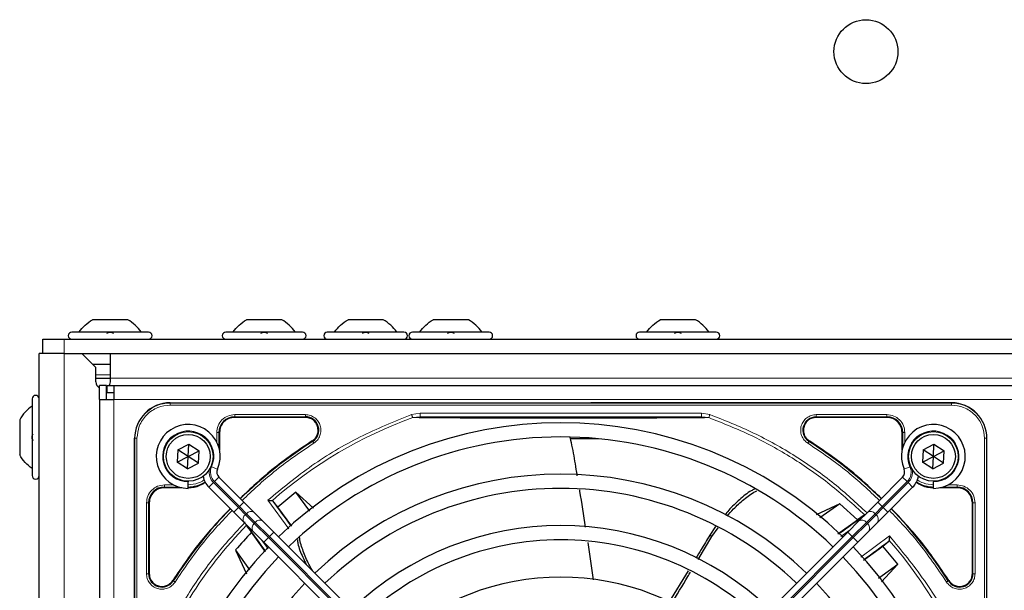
# Model space of a CAD drawing. Header units: millimetres. Extents: x 5 to 418, y 2 to 292.
# Tile 51 of 87: x 59 to 82, y 236 to 250. Entities that reach past the tile are written whole.
import ezdxf

# ---------------------------------------------------------------- set-up
doc = ezdxf.new("R2010")
doc.units = ezdxf.units.MM

msp = doc.modelspace()

# ---------------------------------------------------------------- linework, layer by layer
at = {"color": 7, "linetype": 'Continuous', "lineweight": 25}
for p, q in [((61.5109, 242.8304), (60.6859, 242.8304)), ((65.1276, 242.8304), (64.3026, 242.8304)), ((67.5109, 242.8304), (66.6859, 242.8304)), ((69.5109, 242.8304), (68.6859, 242.8304)), ((74.8442, 242.8304), (74.0192, 242.8304)), ((59.5151, 242.0387), (59.5151, 242.3721)), ((59.5151, 242.3721), (60.0151, 242.3721)), ((60.0151, 242.3721), (141.6817, 242.3721)), ((61.9984, 242.5387), (60.1984, 242.5387)), ((65.6151, 242.5387), (63.8151, 242.5387)), ((67.9984, 242.5387), (66.1984, 242.5387)), ((69.9984, 242.5387), (68.1984, 242.5387)), ((75.3317, 242.5387), (73.5317, 242.5387)), ((59.4317, 210.7887), (59.4317, 242.0387)), ((60.0151, 242.0387), (59.4317, 242.0387)), ((60.0151, 242.0387), (60.4317, 242.0387)), ((60.4317, 242.0387), (60.7651, 241.7054)), ((60.4317, 242.0387), (141.2651, 242.0387)), ((61.0984, 242.0387), (61.0984, 241.4554)), ((60.6817, 241.7887), (61.0984, 241.7887)), ((60.7651, 241.3721), (60.7651, 241.7054)), ((60.7651, 241.4554), (61.0984, 241.4554)), ((61.0984, 241.4554), (61.0984, 241.3721)), ((61.0151, 241.2887), (60.8484, 241.2887)), ((60.8484, 240.9554), (60.8484, 241.2887)), ((61.0151, 240.9554), (61.0151, 241.2887)), ((61.0317, 241.2387), (61.0151, 241.2277)), ((61.0317, 241.2887), (61.1817, 241.2887)), ((61.0317, 241.1221), (61.0317, 241.2887)), ((61.1817, 241.2887), (140.5151, 241.2887)), ((61.1817, 241.2887), (61.1817, 240.9554)), ((59.2651, 240.9721), (59.2651, 239.1721)), ((61.0317, 241.1221), (61.1817, 241.1221)), ((60.8484, 240.9554), (60.8484, 220.7887)), ((60.8484, 240.9554), (61.1817, 240.9554)), ((62.5067, 240.8804), (80.8567, 240.8804)), ((80.8567, 240.8804), (72.3866, 240.8804)), ((65.6837, 240.5379), (64.0234, 240.5379)), ((79.3401, 240.5379), (77.6797, 240.5379)), ((58.9734, 240.4846), (58.9734, 239.6596)), ((61.6734, 221.6971), (61.6734, 240.0471)), ((63.6659, 240.1804), (63.6659, 239.7755)), ((72.5567, 240.0387), (71.8991, 240.0387)), ((79.6976, 239.7755), (79.6976, 240.1804)), ((81.6901, 221.6971), (81.6901, 240.0471)), ((62.6895, 239.7792), (62.9467, 239.9104)), ((62.9317, 239.6221), (62.9467, 239.9104)), ((62.9467, 239.9104), (63.1889, 239.7533)), ((80.1895, 239.7792), (80.4467, 239.9104)), ((80.4317, 239.6221), (80.4467, 239.9104)), ((80.4467, 239.9104), (80.6889, 239.7533)), ((62.6895, 239.7792), (62.6746, 239.4909)), ((62.6746, 239.4909), (62.9317, 239.6221)), ((62.9317, 239.6221), (62.6895, 239.7792)), ((62.9168, 239.3338), (62.9317, 239.6221)), ((62.9317, 239.6221), (63.1889, 239.7533)), ((63.1739, 239.465), (62.9317, 239.6221)), ((63.1739, 239.465), (63.1889, 239.7533)), ((80.1895, 239.7792), (80.1746, 239.4909)), ((80.1746, 239.4909), (80.4317, 239.6221)), ((80.4317, 239.6221), (80.1895, 239.7792)), ((80.4168, 239.3338), (80.4317, 239.6221)), ((80.4317, 239.6221), (80.6889, 239.7533)), ((80.6739, 239.465), (80.4317, 239.6221)), ((80.6739, 239.465), (80.6889, 239.7533)), ((62.9168, 239.3338), (62.6746, 239.4909)), ((62.9168, 239.3338), (63.1739, 239.465)), ((80.4168, 239.3338), (80.1746, 239.4909)), ((80.4168, 239.3338), (80.6739, 239.465)), ((64.2386, 238.5509), (63.6534, 239.1361)), ((79.1248, 238.5509), (79.7101, 239.1361)), ((62.7783, 238.8879), (62.3734, 238.8879)), ((62.9317, 239.0387), (62.9317, 239.0221)), ((62.9317, 238.8721), (62.9317, 239.0221)), ((63.4177, 238.9004), (64.0029, 238.3152)), ((79.9458, 238.9004), (79.3605, 238.3152)), ((80.4317, 239.0387), (80.4317, 239.0221)), ((80.4317, 238.8721), (80.4317, 239.0221)), ((80.9901, 238.8879), (80.5852, 238.8879)), ((65.4595, 238.7853), (65.0362, 238.4333)), ((65.8736, 238.4046), (65.4595, 238.7853)), ((65.7876, 238.3375), (65.4595, 238.7853)), ((62.0159, 238.5304), (62.0159, 236.8701)), ((64.4803, 238.3092), (64.2386, 238.5509)), ((64.9174, 238.5767), (64.9031, 238.5834)), ((65.0362, 238.4333), (64.9174, 238.5767)), ((65.3645, 237.9831), (65.0362, 238.4333)), ((78.2356, 238.5129), (77.6795, 238.2545)), ((78.2356, 238.5129), (77.7673, 238.1823)), ((78.6509, 238.1361), (78.2356, 238.5129)), ((78.8832, 238.3092), (79.1248, 238.5509)), ((81.3476, 236.8701), (81.3476, 238.5304)), ((64.0029, 238.3152), (64.2446, 238.0735)), ((64.6857, 238.1038), (64.4803, 238.3092)), ((78.8067, 238.2445), (78.6509, 238.1361)), ((78.6778, 238.1038), (78.8832, 238.3092)), ((79.3605, 238.3152), (79.1189, 238.0735)), ((64.2446, 238.0735), (64.45, 237.8681)), ((64.3093, 237.997), (64.4177, 237.8413)), ((64.944, 237.8455), (64.6857, 238.1038)), ((75.3177, 237.9748), (75.181, 237.7749)), ((78.1921, 237.8066), (78.6509, 238.1361)), ((78.4195, 237.8455), (78.6778, 238.1038)), ((79.1189, 238.0735), (78.9135, 237.8681)), ((64.7472, 237.3825), (64.4177, 237.8413)), ((64.45, 237.8681), (64.7083, 237.6098)), ((70.5959, 232.1936), (64.944, 237.8455)), ((72.7675, 232.1936), (78.4195, 237.8455)), ((74.9067, 237.2009), (75.2304, 237.7397)), ((75.2304, 237.7397), (75.3747, 237.9488)), ((78.9135, 237.8681), (78.6552, 237.6098)), ((64.7083, 237.6098), (70.3602, 231.9579)), ((72.3158, 237.6048), (72.4431, 236.7235)), ((78.6552, 237.6098), (73.0032, 231.9579)), ((78.7927, 237.1892), (79.243, 237.5176)), ((79.243, 237.5176), (79.3864, 237.6364)), ((79.595, 237.0943), (79.243, 237.5176)), ((79.3864, 237.6364), (79.3931, 237.6507)), ((64.0409, 237.4259), (64.2993, 236.8698)), ((64.0409, 237.4259), (64.3715, 236.9576)), ((79.1471, 236.7662), (79.595, 237.0943)), ((79.2143, 236.6802), (79.595, 237.0943)), ((74.6714, 236.9379), (74.2123, 236.1887))]:
    msp.add_line(p, q, dxfattribs=at)
at = {"color": 7, "linetype": 'Continuous', "lineweight": 18}
for p, q in [((60.0151, 242.3721), (60.0151, 242.0387)), ((60.0151, 210.7887), (60.0151, 242.0387)), ((60.7651, 241.5387), (61.0984, 241.5387)), ((140.5984, 241.4554), (61.0984, 241.4554)), ((61.1817, 240.9554), (61.1817, 220.7887)), ((61.1817, 240.9554), (140.5151, 240.9554)), ((62.5067, 240.8751), (62.5067, 240.8804)), ((80.8567, 240.8751), (62.5067, 240.8751)), ((62.5067, 240.8253), (62.5067, 240.8751)), ((80.8567, 240.8253), (62.5067, 240.8253)), ((80.8567, 240.8804), (80.8567, 240.8751)), ((80.8567, 240.8253), (80.8567, 240.8751)), ((64.0234, 240.6028), (65.6837, 240.6028)), ((64.0234, 240.5529), (65.6837, 240.5529)), ((64.0234, 240.5379), (64.0234, 240.5529)), ((65.6837, 240.5379), (65.6837, 240.5529)), ((68.1788, 240.6041), (68.3807, 240.6373)), ((68.2044, 240.5325), (68.3807, 240.554)), ((68.3807, 240.6373), (74.9828, 240.6373)), ((68.3807, 240.554), (74.9828, 240.554)), ((74.9828, 240.6373), (75.1841, 240.6043)), ((74.9828, 240.554), (75.1586, 240.5326)), ((77.6797, 240.6028), (79.34, 240.6028)), ((77.6797, 240.5529), (79.3401, 240.5529)), ((77.6797, 240.5379), (77.6797, 240.5529)), ((79.3401, 240.5379), (79.3401, 240.5529)), ((61.6734, 240.0471), (61.6787, 240.0471)), ((61.6787, 240.0471), (61.6787, 221.6971)), ((61.7285, 240.0471), (61.6787, 240.0471)), ((61.7285, 240.0471), (61.7285, 221.6971)), ((63.6009, 239.9607), (63.6009, 240.1803)), ((63.6509, 239.835), (63.6509, 240.1804)), ((63.6659, 240.1804), (63.6509, 240.1804)), ((79.6976, 240.1804), (79.7126, 240.1804)), ((79.7126, 240.1804), (79.7126, 239.835)), ((79.7625, 240.1804), (79.7625, 239.9607)), ((81.6349, 221.6971), (81.6349, 240.0471)), ((81.6349, 240.0471), (81.6847, 240.0471)), ((81.6847, 221.6971), (81.6847, 240.0471)), ((81.6847, 240.0471), (81.6901, 240.0471)), ((65.8532, 239.9741), (65.8451, 239.9868)), ((77.5184, 239.9868), (77.5103, 239.9741)), ((63.4812, 239.3811), (63.6186, 239.3209)), ((79.8822, 239.3811), (79.7448, 239.3209)), ((63.5473, 239.03), (63.6534, 239.1361)), ((79.8161, 239.03), (79.7101, 239.1361)), ((62.3734, 238.9528), (62.5931, 238.9528)), ((62.3734, 238.9029), (62.7188, 238.9029)), ((62.3734, 238.8879), (62.3734, 238.9029)), ((63.4177, 238.9004), (63.5237, 239.0065)), ((64.109, 238.4212), (63.5237, 239.0065)), ((63.5473, 239.03), (64.1325, 238.4448)), ((79.8161, 239.03), (79.2309, 238.4448)), ((79.2545, 238.4212), (79.8397, 239.0065)), ((79.9458, 238.9004), (79.8397, 239.0065)), ((80.6446, 238.9029), (80.9901, 238.9029)), ((80.7703, 238.9528), (80.9899, 238.9528)), ((80.9901, 238.8879), (80.9901, 238.9029)), ((61.9509, 236.8701), (61.9509, 238.5303)), ((62.0009, 236.8701), (62.0009, 238.5304)), ((62.0159, 238.5304), (62.0009, 238.5304)), ((64.0029, 238.3152), (64.109, 238.4212)), ((64.1325, 238.4448), (64.109, 238.4212)), ((64.2756, 238.2546), (64.109, 238.4212)), ((64.1325, 238.4448), (64.2386, 238.5509)), ((64.1325, 238.4448), (64.2992, 238.2781)), ((65.2966, 237.9222), (64.7991, 238.5931)), ((79.2309, 238.4448), (79.0642, 238.2781)), ((79.0878, 238.2546), (79.2545, 238.4212)), ((79.2309, 238.4448), (79.1248, 238.5509)), ((79.2309, 238.4448), (79.2545, 238.4212)), ((79.3605, 238.3152), (79.2545, 238.4212)), ((81.3476, 238.5304), (81.3626, 238.5304)), ((81.3626, 238.5304), (81.3626, 236.8701)), ((81.4125, 238.5304), (81.4125, 236.8701)), ((64.2756, 238.2546), (64.2992, 238.2781)), ((64.481, 238.0492), (64.2756, 238.2546)), ((64.2992, 238.2781), (64.5046, 238.0728)), ((79.0642, 238.2781), (78.8589, 238.0728)), ((78.8824, 238.0492), (79.0878, 238.2546)), ((79.0878, 238.2546), (79.0642, 238.2781)), ((64.5046, 238.0728), (64.481, 238.0492)), ((64.8144, 237.7159), (64.481, 238.0492)), ((64.5046, 238.0728), (64.8379, 237.7394)), ((78.8589, 238.0728), (78.5255, 237.7394)), ((78.5491, 237.7159), (78.8824, 238.0492)), ((78.8589, 238.0728), (78.8824, 238.0492)), ((64.8144, 237.7159), (64.8379, 237.7394)), ((64.8379, 237.7394), (64.944, 237.8455)), ((64.8379, 237.7394), (70.4899, 232.0875)), ((78.5255, 237.7394), (72.8736, 232.0875)), ((75.2304, 237.7397), (75.181, 237.7749)), ((78.4749, 237.901), (78.2593, 237.7429)), ((78.5255, 237.7394), (78.4195, 237.8455)), ((78.5491, 237.7159), (78.5255, 237.7394)), ((78.7318, 237.2572), (79.4027, 237.7546)), ((64.6528, 237.6653), (64.8109, 237.4497)), ((64.7083, 237.6098), (64.8144, 237.7159)), ((70.4663, 232.0639), (64.8144, 237.7159)), ((72.8971, 232.0639), (78.5491, 237.7159)), ((78.6552, 237.6098), (78.5491, 237.7159)), ((62.0009, 236.8701), (62.0159, 236.8701)), ((81.3476, 236.8701), (81.3626, 236.8701)), ((62.567, 236.7087), (62.5796, 236.7006)), ((80.7838, 236.7006), (80.7964, 236.7087))]:
    msp.add_line(p, q, dxfattribs=at)
at = {"color": 7, "linetype": 'Continuous', "lineweight": 25, "flags": 128}
msp.add_lwpolyline([(61.0984, 241.3721), (61.0857, 241.3083), (61.0761, 241.2887)], dxfattribs=at)
at = {"color": 7, "linetype": 'Continuous', "lineweight": 25}
for centre, radius in [((78.8484, 249.1221), 0.75), ((62.9317, 239.6221), 0.5833), ((62.9317, 239.6221), 0.5167), ((80.4317, 239.6221), 0.5833), ((80.4317, 239.6221), 0.5167)]:
    msp.add_circle(centre, radius, dxfattribs=at)
for centre, radius, start, end in [((60.1984, 242.4554), 0.0833, 90, 270), ((61.9984, 242.4554), 0.0833, 270, 90), ((63.8151, 242.4554), 0.0833, 90, 270), ((65.6151, 242.4554), 0.0833, 270, 90), ((66.1984, 242.4554), 0.0833, 90, 270), ((67.9984, 242.4554), 0.0833, 270, 90), ((68.1984, 242.4554), 0.0833, 90, 270), ((69.9984, 242.4554), 0.0833, 270, 90), ((73.5317, 242.4554), 0.0833, 90, 270), ((75.3317, 242.4554), 0.0833, 270, 90), ((60.9317, 241.3721), 0.1667, 180, 240), ((59.3484, 240.9721), 0.0833, 0, 180), ((62.5067, 240.0471), 0.8333, 90, 180), ((80.8567, 240.0471), 0.8333, 360, 90), ((64.0234, 240.1804), 0.3725, 90, 180), ((65.6837, 240.2387), 0.3142, 302.63367, 90), ((79.3401, 240.1804), 0.3725, 360, 90), ((62.9317, 239.6221), 0.75, 336.32369, 270), ((71.6817, 230.8721), 9.5417, 46.02565, 133.99915), ((80.4317, 239.6221), 0.75, 270, 203.67631), ((71.6817, 230.8721), 9.2083, 90, 133.96292), ((71.6817, 230.8721), 9.2083, 46.03708, 90), ((71.6817, 230.8721), 10.8083, 122.63367, 134.11645), ((71.6817, 230.8721), 10.8083, 45.88355, 57.36633), ((59.3484, 239.1721), 0.0833, 180, 360), ((63.7712, 239.254), 0.5, 191.42049, 225), ((63.7712, 239.254), 0.1667, 156.32369, 225), ((71.6817, 230.8721), 8.3333, 46.14599, 133.85401), ((79.5922, 239.254), 0.1667, 315, 23.67631), ((79.5922, 239.254), 0.5, 315, 348.57951), ((62.3734, 238.5304), 0.3725, 90, 180), ((62.9234, 239.6304), 0.7275, 270, 303.67329), ((80.4401, 239.6304), 0.7275, 236.32671, 270), ((80.9901, 238.5304), 0.3725, 360, 90), ((71.6817, 230.8721), 8, 90, 133.80625), ((71.6817, 230.8721), 8, 46.19375, 90), ((51.7237, 228.3778), 16.676, 35.2521, 37.70462), ((71.6817, 230.8721), 10.8083, 135.88355, 147.36633), ((69.1875, 250.8301), 15.8406, 304.77699, 307.39093), ((71.6817, 230.8721), 10.8083, 32.63367, 44.11645), ((51.7237, 228.3778), 15.8406, 34.77699, 37.39093), ((71.6817, 230.8721), 7.125, 46.34037, 133.65963), ((71.6817, 230.8721), 10.0666, 136.18656, 139.37912), ((71.6817, 230.8721), 9.5417, 136.00085, 223.99915), ((71.6817, 230.8721), 6.7917, 90, 133.59383), ((71.6817, 230.8721), 6.7917, 46.40617, 90), ((71.6817, 230.8721), 9.5417, 316.00085, 43.99915), ((69.1875, 250.8301), 16.676, 305.2521, 307.70462), ((71.6817, 230.8721), 9.2083, 136.03708, 223.96292), ((71.6817, 230.8721), 9.2083, 316.03708, 43.96292), ((62.3151, 236.8701), 0.3142, 180, 327.36633), ((81.0484, 236.8701), 0.3142, 212.63367, 0), ((71.6817, 230.8721), 8.3333, 136.14599, 223.85401), ((71.6817, 230.8721), 5.9167, 46.61418, 133.38582), ((71.6817, 230.8721), 8.3333, 316.14599, 43.85401)]:
    msp.add_arc(centre, radius, start, end, dxfattribs=at)
at = {"color": 7, "linetype": 'Continuous', "lineweight": 18}
for centre, radius, start, end in [((62.5067, 240.0471), 0.828, 90, 180), ((80.8567, 240.0471), 0.828, 0, 90), ((71.6817, 230.8721), 10.2672, 109.79676, 131.31692), ((77.6797, 240.2387), 0.3142, 90, 237.36633), ((62.9317, 239.6221), 0.6, 336.32369, 270), ((80.4317, 239.6221), 0.6, 270, 203.67631), ((63.7712, 239.254), 0.3167, 156.32369, 225), ((79.5922, 239.254), 0.3167, 315, 23.67631), ((63.7712, 239.254), 0.35, 170.36292, 225), ((79.5922, 239.254), 0.35, 315, 9.63709), ((64.3561, 238.1476), 0.1339, 126.95053, 213.57825), ((64.4062, 238.1977), 0.1339, 56.42175, 143.04947), ((78.9572, 238.1977), 0.1339, 36.95053, 123.57825), ((79.0073, 238.1476), 0.1339, 326.42175, 53.04947), ((71.6817, 230.8721), 10.2672, 135.92524, 160.20345), ((64.5615, 237.9422), 0.1339, 126.95053, 213.57825), ((64.6116, 237.9923), 0.1339, 56.42175, 143.04947), ((78.7518, 237.9923), 0.1339, 36.95053, 123.57825), ((78.8019, 237.9422), 0.1339, 326.42175, 53.04947), ((71.6817, 230.8721), 10.2672, 19.69498, 41.31692)]:
    msp.add_arc(centre, radius, start, end, dxfattribs=at)
at = {"color": 7, "linetype": 'Continuous', "lineweight": 25}
for points in [[(60.3651, 242.5387), (60.4102, 242.5965), (60.5004, 242.7121), (60.6241, 242.791), (60.6859, 242.8304)], [(61.8317, 242.5387), (61.7866, 242.5965), (61.6964, 242.7121), (61.5727, 242.791), (61.5109, 242.8304)], [(63.9817, 242.5387), (64.0268, 242.5965), (64.1171, 242.7121), (64.2407, 242.791), (64.3026, 242.8304)], [(65.4484, 242.5387), (65.4033, 242.5965), (65.313, 242.7121), (65.1894, 242.791), (65.1276, 242.8304)], [(66.3651, 242.5387), (66.4102, 242.5965), (66.5004, 242.7121), (66.6241, 242.791), (66.6859, 242.8304)], [(67.8317, 242.5387), (67.7866, 242.5965), (67.6964, 242.7121), (67.5727, 242.791), (67.5109, 242.8304)], [(68.3651, 242.5387), (68.4102, 242.5965), (68.5004, 242.7121), (68.6241, 242.791), (68.6859, 242.8304)], [(69.8317, 242.5387), (69.7866, 242.5965), (69.6964, 242.7121), (69.5727, 242.791), (69.5109, 242.8304)], [(73.6984, 242.5387), (73.7435, 242.5965), (73.8337, 242.7121), (73.9574, 242.791), (74.0192, 242.8304)], [(75.1651, 242.5387), (75.1199, 242.5965), (75.0297, 242.7121), (74.906, 242.791), (74.8442, 242.8304)], [(59.2651, 240.8054), (59.2073, 240.7603), (59.0916, 240.6701), (59.0128, 240.5464), (58.9734, 240.4846)], [(64.0234, 240.5379), (63.9765, 240.5326), (63.8828, 240.5218), (63.7647, 240.4391), (63.682, 240.3209), (63.6712, 240.2272), (63.6659, 240.1804)], [(65.9829, 240.2387), (65.9784, 240.2779), (65.9694, 240.3564), (65.9002, 240.4552), (65.8013, 240.5244), (65.7229, 240.5334), (65.6837, 240.5379)], [(77.6797, 240.5379), (77.6405, 240.5334), (77.5621, 240.5244), (77.4632, 240.4552), (77.394, 240.3564), (77.385, 240.2779), (77.3805, 240.2387)], [(79.6976, 240.1804), (79.6922, 240.2272), (79.6815, 240.3209), (79.5988, 240.4391), (79.4806, 240.5218), (79.3869, 240.5326), (79.3401, 240.5379)], [(65.8451, 239.9868), (65.8651, 240.0018), (65.9053, 240.0317), (65.9486, 240.0938), (65.9775, 240.1638), (65.9811, 240.2138), (65.9829, 240.2387)], [(77.3805, 240.2387), (77.3823, 240.2138), (77.3859, 240.1638), (77.4148, 240.0938), (77.4582, 240.0317), (77.4983, 240.0018), (77.5184, 239.9868)], [(59.2651, 239.3387), (59.2073, 239.3838), (59.0916, 239.4741), (59.0128, 239.5977), (58.9734, 239.6596)], [(62.3734, 238.8879), (62.3265, 238.8826), (62.2328, 238.8718), (62.1147, 238.7891), (62.032, 238.6709), (62.0212, 238.5772), (62.0159, 238.5304)], [(81.3476, 238.5304), (81.3422, 238.5772), (81.3315, 238.6709), (81.2488, 238.7891), (81.1306, 238.8718), (81.0369, 238.8826), (80.9901, 238.8879)], [(62.0159, 236.8701), (62.0189, 236.838), (62.0249, 236.7739), (62.0718, 236.6875), (62.1415, 236.6199), (62.2295, 236.5779), (62.3263, 236.5658), (62.4215, 236.5852), (62.5076, 236.6326), (62.5472, 236.6833), (62.567, 236.7087)], [(80.7964, 236.7087), (80.8162, 236.6833), (80.8559, 236.6326), (80.942, 236.5852), (81.0371, 236.5658), (81.1339, 236.5779), (81.2219, 236.6199), (81.2916, 236.6875), (81.3386, 236.7739), (81.3446, 236.838), (81.3476, 236.8701)]]:
    msp.add_open_spline(points, degree=3, dxfattribs=at)
for points, knots in [([(61.0254, 242.5102), (61.0279, 242.5141), (61.0329, 242.5219), (61.0495, 242.5311), (61.0719, 242.5372), (61.0982, 242.5395), (61.1246, 242.5373), (61.1471, 242.5312), (61.1638, 242.5219), (61.1689, 242.5141), (61.1714, 242.5102)], [0, 0, 0, 0, 0.12522174, 0.24948305, 0.37432565, 0.49906277, 0.6238964, 0.74938803, 0.87444058, 1, 1, 1, 1]), ([(64.6421, 242.5102), (64.6446, 242.5141), (64.6496, 242.5219), (64.6662, 242.5311), (64.6885, 242.5372), (64.7149, 242.5395), (64.7413, 242.5373), (64.7638, 242.5312), (64.7805, 242.5219), (64.7855, 242.5141), (64.788, 242.5102)], [0, 0, 0, 0, 0.1252217, 0.2494831, 0.3743256, 0.4990628, 0.6238964, 0.749388, 0.8744406, 1, 1, 1, 1]), ([(67.0254, 242.5102), (67.0279, 242.5141), (67.0329, 242.5219), (67.0495, 242.5311), (67.0719, 242.5372), (67.0982, 242.5395), (67.1246, 242.5373), (67.1471, 242.5312), (67.1638, 242.5219), (67.1689, 242.5141), (67.1714, 242.5102)], [0, 0, 0, 0, 0.12522174, 0.24948305, 0.37432565, 0.49906277, 0.6238964, 0.74938803, 0.87444058, 1, 1, 1, 1]), ([(69.0254, 242.5102), (69.0279, 242.5141), (69.0329, 242.5219), (69.0495, 242.5311), (69.0719, 242.5372), (69.0982, 242.5395), (69.1246, 242.5373), (69.1471, 242.5312), (69.1638, 242.5219), (69.1689, 242.5141), (69.1714, 242.5102)], [0, 0, 0, 0, 0.1252217, 0.2494831, 0.3743256, 0.4990628, 0.6238964, 0.749388, 0.8744406, 1, 1, 1, 1]), ([(74.3587, 242.5102), (74.3612, 242.5141), (74.3662, 242.5219), (74.3829, 242.5311), (74.4052, 242.5372), (74.4315, 242.5395), (74.4579, 242.5373), (74.4804, 242.5312), (74.4972, 242.5219), (74.5022, 242.5141), (74.5047, 242.5102)], [0, 0, 0, 0, 0.1252217, 0.2494831, 0.3743256, 0.4990628, 0.6238964, 0.749388, 0.8744406, 1, 1, 1, 1]), ([(68.3807, 240.554), (68.5742, 240.5515), (68.9406, 240.5468), (69.5029, 240.5412), (70.0006, 240.5371), (70.459, 240.5344), (70.8878, 240.5326), (71.3342, 240.5314), (71.8411, 240.5311), (72.3793, 240.5322), (72.9329, 240.5344), (73.5367, 240.5383), (74.2337, 240.5445), (74.7218, 240.5507), (74.9828, 240.554)], [0, 0, 0, 0, 0.0996723, 0.1887309, 0.2688678, 0.3273434, 0.3895643, 0.4520047, 0.5145617, 0.5996547, 0.6762195, 0.7501682, 0.8664354, 1, 1, 1, 1]), ([(59.2936, 239.9991), (59.2897, 240.0016), (59.2819, 240.0066), (59.2727, 240.0232), (59.2666, 240.0455), (59.2643, 240.0719), (59.2665, 240.0983), (59.2726, 240.1208), (59.2818, 240.1375), (59.2897, 240.1425), (59.2936, 240.145)], [0, 0, 0, 0, 0.1252217, 0.2494831, 0.3743256, 0.4990628, 0.6238964, 0.749388, 0.8744406, 1, 1, 1, 1]), ([(71.8931, 240.0635), (71.9129, 239.9847), (71.9747, 239.739), (72.0159, 239.4374), (72.0533, 239.2177), (72.0619, 239.1675)], [0, 0, 0, 0, 0.2669824, 0.8323996, 1, 1, 1, 1]), ([(65.8451, 239.9868), (65.5221, 239.7684), (64.9222, 239.3627), (64.3957, 238.866), (64.1527, 238.6368)], [0, 0, 0, 0, 0.5384941, 1, 1, 1, 1]), ([(79.2107, 238.6368), (78.9677, 238.866), (78.4412, 239.3627), (77.8414, 239.7684), (77.5184, 239.9868)], [0, 0, 0, 0, 0.4615059, 1, 1, 1, 1]), ([(62.9234, 238.8879), (63.0228, 238.8953), (63.174, 238.9065), (63.2923, 238.9971), (63.3328, 239.0281)], [0, 0, 0, 0, 0.6579201, 1, 1, 1, 1]), ([(80.0307, 239.0281), (80.0711, 238.9971), (80.1894, 238.9065), (80.3406, 238.8953), (80.4401, 238.8879)], [0, 0, 0, 0, 0.3420799, 1, 1, 1, 1]), ([(72.1178, 238.8347), (72.1192, 238.8263), (72.168, 238.5363), (72.2137, 238.2458), (72.2581, 237.9637)], [0, 0, 0, 0, 0.0292233, 1, 1, 1, 1]), ([(76.2299, 238.8534), (76.2047, 238.8416), (76.0804, 238.7835), (75.8788, 238.608), (75.6715, 238.4164), (75.5637, 238.2861), (75.5334, 238.2494)], [0, 0, 0, 0, 0.0959942, 0.4735198, 0.8517911, 1, 1, 1, 1]), ([(75.5865, 238.2171), (75.6363, 238.2755), (75.7599, 238.4202), (75.9824, 238.6157), (76.1684, 238.7604), (76.2764, 238.8106), (76.2891, 238.8165)], [0, 0, 0, 0, 0.2407533, 0.5970669, 0.9525618, 1, 1, 1, 1]), ([(64.7991, 238.5931), (64.8126, 238.5918), (64.835, 238.5896), (64.8649, 238.5872), (64.8876, 238.5849), (64.8982, 238.5839), (64.9031, 238.5834)], [0, 0, 0, 0, 0.3361266, 0.5608644, 0.7960602, 1, 1, 1, 1]), ([(63.917, 238.4011), (63.6878, 238.1581), (63.191, 237.6315), (62.7854, 237.0317), (62.567, 236.7087)], [0, 0, 0, 0, 0.46150588, 1, 1, 1, 1]), ([(80.7964, 236.7087), (80.578, 237.0317), (80.1724, 237.6315), (79.6757, 238.1581), (79.4464, 238.4011)], [0, 0, 0, 0, 0.5384941, 1, 1, 1, 1]), ([(75.181, 237.7749), (75.113, 237.6614), (75.0041, 237.4799), (74.8933, 237.2997), (74.8518, 237.2321)], [0, 0, 0, 0, 0.6253226, 1, 1, 1, 1]), ([(79.4027, 237.7546), (79.4014, 237.7412), (79.3993, 237.7187), (79.3969, 237.6889), (79.3946, 237.6662), (79.3936, 237.6556), (79.3931, 237.6507)], [0, 0, 0, 0, 0.336126, 0.560864, 0.79606, 1, 1, 1, 1]), ([(65.4956, 237.6702), (65.4993, 237.6403), (65.5166, 237.5019), (65.5969, 237.3017), (65.6803, 237.1378), (65.7098, 237.0797)], [0, 0, 0, 0, 0.1506495, 0.6992401, 1, 1, 1, 1]), ([(65.8583, 236.9312), (65.8338, 236.9716), (65.7505, 237.109), (65.6464, 237.3553), (65.5649, 237.5815), (65.5502, 237.7044), (65.548, 237.723)], [0, 0, 0, 0, 0.1608303, 0.546469, 0.9312223, 1, 1, 1, 1]), ([(74.2725, 236.1589), (74.4053, 236.3735), (74.5593, 236.6225), (74.71, 236.8735), (74.7308, 236.9082)], [0, 0, 0, 0, 0.8617793, 1, 1, 1, 1])]:
    msp.add_open_spline(points, degree=3, knots=knots, dxfattribs=at)
at = {"color": 7, "linetype": 'Continuous', "lineweight": 18}
for points, knots in [([(62.5067, 240.8253), (62.4088, 240.8149), (62.2582, 240.7989), (62.0771, 240.7018), (61.9524, 240.6014), (61.852, 240.4767), (61.7549, 240.2955), (61.7389, 240.145), (61.7285, 240.0471)], [0, 0, 0, 0, 0.2394568, 0.3683607, 0.5, 0.6316393, 0.7605432, 1, 1, 1, 1]), ([(81.6349, 240.0471), (81.6245, 240.145), (81.6085, 240.2955), (81.5115, 240.4767), (81.411, 240.6014), (81.2864, 240.7018), (81.1052, 240.7989), (80.9546, 240.8149), (80.8567, 240.8253)], [0, 0, 0, 0, 0.23945684, 0.36836066, 0.5, 0.63163934, 0.76054316, 1, 1, 1, 1]), ([(63.6009, 240.1803), (63.6073, 240.2357), (63.62, 240.3464), (63.7177, 240.4861), (63.8573, 240.5838), (63.968, 240.5965), (64.0234, 240.6028)], [0, 0, 0, 0, 0.2499998, 0.4999995, 0.7499998, 1, 1, 1, 1]), ([(64.0234, 240.6028), (64.0234, 240.5965), (64.0234, 240.5838), (64.0234, 240.5677), (64.0234, 240.556), (64.0234, 240.5539), (64.0234, 240.5529)], [0, 0, 0, 0, 0.2499974, 0.4999983, 0.7499991, 1, 1, 1, 1]), ([(64.7991, 238.5931), (65.1382, 238.8729), (65.8166, 239.4327), (66.9554, 240.1104), (67.7711, 240.4396), (68.1788, 240.6041)], [0, 0, 0, 0, 0.3332143, 0.6667754, 1, 1, 1, 1]), ([(65.6837, 240.6028), (65.7217, 240.5994), (65.7997, 240.5923), (65.906, 240.535), (65.9888, 240.449), (66.0389, 240.3427), (66.054, 240.2261), (66.0307, 240.1091), (65.972, 240.0035), (65.9101, 239.9555), (65.88, 239.9321)], [0, 0, 0, 0, 0.12171249, 0.24999983, 0.37828716, 0.49999965, 0.62171224, 0.74999983, 0.87828741, 1, 1, 1, 1]), ([(68.2044, 240.5324), (68.2031, 240.5361), (68.2005, 240.5434), (68.1943, 240.5609), (68.1869, 240.5815), (68.1815, 240.5966), (68.1788, 240.6041)], [0, 0, 0, 0, 0.25, 0.5, 0.75, 1, 1, 1, 1]), ([(68.2044, 240.5324), (68.407, 240.5309), (68.7888, 240.528), (69.3761, 240.5233), (69.8504, 240.5212), (70.2171, 240.5188), (70.4893, 240.5179), (70.8404, 240.5188), (71.2705, 240.5177), (71.8255, 240.5152), (72.4124, 240.52), (73.0006, 240.5173), (73.643, 240.5222), (74.3728, 240.5255), (74.8879, 240.5301), (75.1586, 240.5326)], [0, 0, 0, 0, 0.0992266, 0.1869854, 0.2680266, 0.3050007, 0.3411624, 0.3801061, 0.4467472, 0.5120558, 0.5978149, 0.6780584, 0.7487781, 0.8679482, 1, 1, 1, 1]), ([(75.1841, 240.6043), (75.1821, 240.5988), (75.1783, 240.5881), (75.1717, 240.5698), (75.1656, 240.5526), (75.161, 240.5396), (75.1593, 240.5346), (75.1586, 240.5326)], [0, 0, 0, 0, 0.1851978, 0.3532781, 0.6370716, 0.8527573, 1, 1, 1, 1]), ([(75.1586, 240.5326), (75.4961, 240.3995), (76.1711, 240.1332), (77.1213, 239.5994), (78.019, 238.9814), (78.5554, 238.4927), (78.8235, 238.2483)], [0, 0, 0, 0, 0.24999997, 0.49999995, 0.74999996, 1, 1, 1, 1]), ([(75.1841, 240.6043), (75.5299, 240.4678), (76.2234, 240.1938), (77.1991, 239.6412), (78.0961, 239.0184), (78.6222, 238.5321), (78.8737, 238.2997)], [0, 0, 0, 0, 0.2542646, 0.5100216, 0.7657785, 1, 1, 1, 1]), ([(77.4834, 239.9321), (77.4533, 239.9555), (77.3914, 240.0035), (77.3327, 240.1091), (77.3094, 240.2261), (77.3245, 240.3427), (77.3746, 240.449), (77.4574, 240.535), (77.5637, 240.5923), (77.6417, 240.5994), (77.6797, 240.6028)], [0, 0, 0, 0, 0.1217127, 0.2499999, 0.378287, 0.4999997, 0.6217125, 0.7499999, 0.8782872, 1, 1, 1, 1]), ([(79.34, 240.6028), (79.3953, 240.5965), (79.5061, 240.5838), (79.6457, 240.4861), (79.7435, 240.3465), (79.7562, 240.2357), (79.7625, 240.1804)], [0, 0, 0, 0, 0.2499997, 0.4999995, 0.7499997, 1, 1, 1, 1]), ([(65.88, 239.9321), (65.5599, 239.7156), (64.9639, 239.3127), (64.4408, 238.8193), (64.1986, 238.5909)], [0, 0, 0, 0, 0.5371744, 1, 1, 1, 1]), ([(65.88, 239.9321), (65.8766, 239.9374), (65.8698, 239.9481), (65.8611, 239.9617), (65.8548, 239.9715), (65.8537, 239.9733), (65.8532, 239.9741)], [0, 0, 0, 0, 0.2499911, 0.4999941, 0.749997, 1, 1, 1, 1]), ([(77.4834, 239.9321), (77.4868, 239.9374), (77.4936, 239.9481), (77.5023, 239.9617), (77.5086, 239.9715), (77.5097, 239.9733), (77.5103, 239.9741)], [0, 0, 0, 0, 0.25000001, 0.50000001, 0.75000001, 1, 1, 1, 1]), ([(79.1648, 238.5909), (78.9227, 238.8193), (78.3995, 239.3127), (77.8036, 239.7156), (77.4834, 239.9321)], [0, 0, 0, 0, 0.4628256, 1, 1, 1, 1]), ([(61.9509, 238.5303), (61.9573, 238.5857), (61.97, 238.6964), (62.0677, 238.8361), (62.2073, 238.9338), (62.3181, 238.9465), (62.3734, 238.9528)], [0, 0, 0, 0, 0.2499997, 0.4999995, 0.7499997, 1, 1, 1, 1]), ([(62.9234, 238.9528), (63.0079, 238.9628), (63.1378, 238.9782), (63.2633, 239.0376), (63.3026, 239.0701), (63.3067, 239.0735)], [0, 0, 0, 0, 0.6241676, 0.9601677, 1, 1, 1, 1]), ([(80.0567, 239.0735), (80.0609, 239.0701), (80.1002, 239.0376), (80.2257, 238.9782), (80.3556, 238.9628), (80.4401, 238.9528)], [0, 0, 0, 0, 0.039961, 0.3759161, 1, 1, 1, 1]), ([(80.9899, 238.9528), (81.0453, 238.9465), (81.1561, 238.9338), (81.2957, 238.8361), (81.3935, 238.6965), (81.4062, 238.5857), (81.4125, 238.5304)], [0, 0, 0, 0, 0.2499998, 0.4999995, 0.7499998, 1, 1, 1, 1]), ([(81.4125, 238.5304), (81.4062, 238.5304), (81.3935, 238.5304), (81.3773, 238.5304), (81.3657, 238.5304), (81.3636, 238.5304), (81.3626, 238.5304)], [0, 0, 0, 0, 0.24999742, 0.49999828, 0.74999914, 1, 1, 1, 1]), ([(63.9629, 238.3552), (63.7345, 238.113), (63.2411, 237.5899), (62.8382, 236.9939), (62.6217, 236.6738)], [0, 0, 0, 0, 0.4628256, 1, 1, 1, 1]), ([(80.7417, 236.6738), (80.5253, 236.9939), (80.1224, 237.5899), (79.6289, 238.113), (79.4005, 238.3552)], [0, 0, 0, 0, 0.5371744, 1, 1, 1, 1]), ([(64.2714, 238.0836), (64.033, 237.8258), (63.5408, 237.2935), (62.9127, 236.3898), (62.3603, 235.4143), (62.0863, 234.7208), (61.9497, 234.3751)], [0, 0, 0, 0, 0.2387673, 0.4930059, 0.7472444, 1, 1, 1, 1]), ([(79.4027, 237.7546), (79.6846, 237.4128), (80.2487, 236.7288), (80.9301, 235.5798), (81.2597, 234.7568), (81.4244, 234.3454)], [0, 0, 0, 0, 0.3332125, 0.6667773, 1, 1, 1, 1]), ([(62.6217, 236.6738), (62.5983, 236.6436), (62.5503, 236.5818), (62.4447, 236.5231), (62.3276, 236.4998), (62.2111, 236.5149), (62.1048, 236.565), (62.0188, 236.6477), (61.9615, 236.7541), (61.9544, 236.8321), (61.9509, 236.8701)], [0, 0, 0, 0, 0.12171258, 0.25, 0.37828742, 0.5, 0.62171258, 0.75, 0.87828742, 1, 1, 1, 1]), ([(62.0009, 236.8701), (61.9998, 236.8701), (61.9978, 236.8701), (61.9861, 236.8701), (61.9699, 236.8701), (61.9573, 236.8701), (61.9509, 236.8701)], [0, 0, 0, 0, 0.250002, 0.500004, 0.750006, 1, 1, 1, 1]), ([(81.4125, 236.8701), (81.409, 236.8321), (81.4019, 236.7541), (81.3447, 236.6477), (81.2587, 236.565), (81.1524, 236.5149), (81.0358, 236.4998), (80.9187, 236.5231), (80.8132, 236.5818), (80.7651, 236.6436), (80.7417, 236.6738)], [0, 0, 0, 0, 0.1217126, 0.25, 0.3782874, 0.5, 0.6217126, 0.75, 0.8782874, 1, 1, 1, 1]), ([(62.6217, 236.6738), (62.6164, 236.6772), (62.6057, 236.684), (62.5921, 236.6927), (62.5823, 236.699), (62.5805, 236.7001), (62.5796, 236.7006)], [0, 0, 0, 0, 0.25, 0.5, 0.75, 1, 1, 1, 1]), ([(80.7838, 236.7006), (80.7829, 236.7001), (80.7812, 236.699), (80.7714, 236.6927), (80.7577, 236.684), (80.7471, 236.6772), (80.7417, 236.6738)], [0, 0, 0, 0, 0.24999999, 0.49999999, 0.74999999, 1, 1, 1, 1])]:
    msp.add_open_spline(points, degree=3, knots=knots, dxfattribs=at)
for points in [[(65.6837, 240.6028), (65.6837, 240.5965), (65.6837, 240.5838), (65.6837, 240.5677), (65.6837, 240.556), (65.6837, 240.5539), (65.6837, 240.5529)], [(68.3807, 240.6373), (68.3807, 240.6265), (68.3807, 240.6049), (68.3807, 240.5775), (68.3807, 240.5582), (68.3807, 240.5554), (68.3807, 240.554)], [(74.9828, 240.6373), (74.9828, 240.6265), (74.9828, 240.6049), (74.9828, 240.5775), (74.9828, 240.5582), (74.9828, 240.5554), (74.9828, 240.554)], [(77.6797, 240.6028), (77.6797, 240.5965), (77.6797, 240.5838), (77.6797, 240.5677), (77.6797, 240.556), (77.6797, 240.5539), (77.6797, 240.5529)], [(79.34, 240.6028), (79.34, 240.5965), (79.34, 240.5838), (79.34, 240.5677), (79.34, 240.556), (79.34, 240.5539), (79.3401, 240.5529)], [(63.6009, 240.1803), (63.6073, 240.1803), (63.6199, 240.1803), (63.6361, 240.1803), (63.6478, 240.1804), (63.6498, 240.1804), (63.6509, 240.1804)], [(79.7625, 240.1804), (79.7562, 240.1804), (79.7435, 240.1804), (79.7273, 240.1804), (79.7157, 240.1804), (79.7136, 240.1804), (79.7126, 240.1804)], [(62.3734, 238.9528), (62.3734, 238.9465), (62.3734, 238.9338), (62.3734, 238.9177), (62.3734, 238.906), (62.3734, 238.9039), (62.3734, 238.9029)], [(80.9899, 238.9528), (80.99, 238.9465), (80.99, 238.9338), (80.99, 238.9177), (80.99, 238.906), (80.99, 238.9039), (80.9901, 238.9029)], [(61.9509, 238.5303), (61.9573, 238.5303), (61.9699, 238.5303), (61.9861, 238.5304), (61.9978, 238.5304), (61.9998, 238.5304), (62.0009, 238.5304)], [(81.4125, 236.8701), (81.4062, 236.8701), (81.3935, 236.8701), (81.3773, 236.8701), (81.3657, 236.8701), (81.3636, 236.8701), (81.3626, 236.8701)]]:
    msp.add_open_spline(points, degree=3, dxfattribs=at)

doc.saveas('drawing.dxf')
